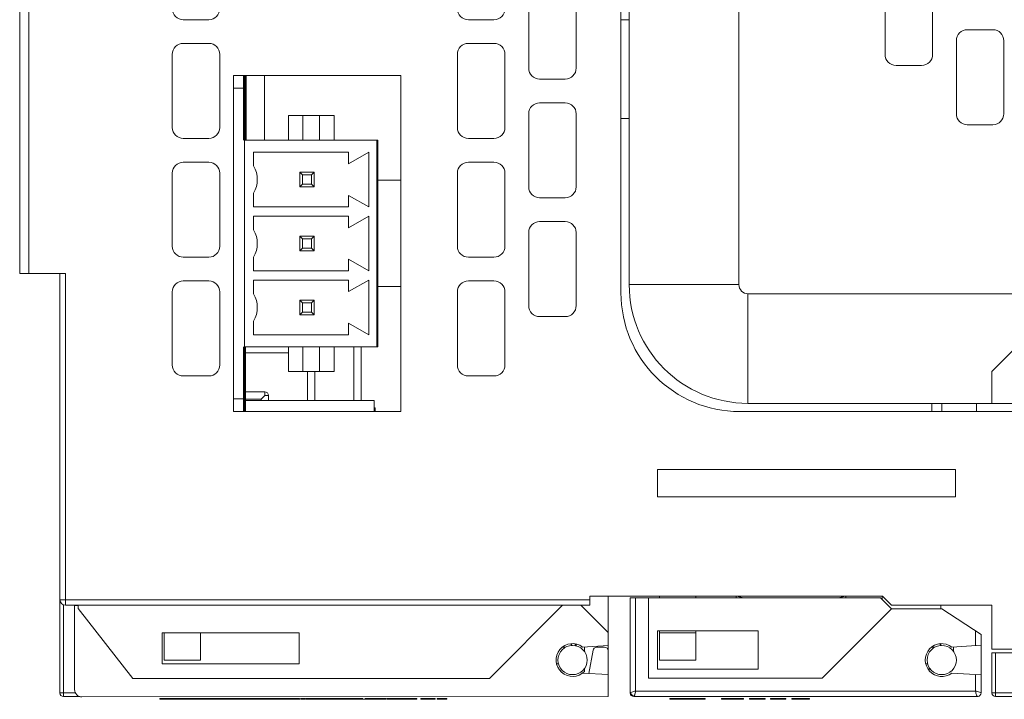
# Model space of a CAD drawing. Extents: x 0 to 866, y -1 to 607.
# Tile 3 of 39: x 295 to 349, y 123 to 160. Entities that reach past the tile are written whole.
import ezdxf

# ---------------------------------------------------------------- set-up
doc = ezdxf.new("R2010")
doc.units = 0
doc.header["$LTSCALE"] = 23.1
doc.header["$MEASUREMENT"] = 0
doc.layers.get('0').update_dxf_attribs({"linetype": 'CONTINUOUS'})

msp = doc.modelspace()

# ---------------------------------------------------------------- linework, layer by layer
at = {"lineweight": 5}
for p, q in [((295.552, 146.528), (295.552, 223.378)), ((295.052, 222.878), (295.052, 146.528)), ((328.402, 213.558), (328.402, 145.928)), ((334.402, 145.928), (334.402, 213.558)), ((327.952, 145.478), (327.952, 196.528)), ((342.402, 158.528), (342.402, 162.528)), ((345.002, 162.528), (345.002, 158.528)), ((322.902, 157.778), (322.902, 161.778)), ((325.502, 161.778), (325.502, 157.778)), ((305.402, 160.428), (304.002, 160.428)), ((321.002, 160.428), (319.602, 160.428)), ((328.402, 160.428), (327.952, 160.428)), ((346.902, 159.878), (348.302, 159.878)), ((304.002, 159.128), (305.402, 159.128)), ((319.602, 159.128), (321.002, 159.128)), ((346.302, 155.278), (346.302, 159.278)), ((348.902, 159.278), (348.902, 155.278)), ((303.402, 154.528), (303.402, 158.528)), ((306.002, 158.528), (306.002, 154.528)), ((319.002, 154.528), (319.002, 158.528)), ((321.602, 158.528), (321.602, 154.528)), ((344.402, 157.928), (343.002, 157.928)), ((306.752, 138.978), (306.752, 157.378)), ((306.752, 157.378), (315.902, 157.378)), ((307.452, 157.378), (307.452, 153.828)), ((308.452, 153.828), (308.452, 157.378)), ((315.902, 157.378), (315.902, 138.978)), ((324.902, 157.178), (323.502, 157.178)), ((306.752, 156.678), (307.352, 156.678)), ((323.502, 155.878), (324.902, 155.878)), ((309.752, 155.178), (309.752, 153.828)), ((309.752, 155.178), (312.252, 155.178)), ((310.552, 155.178), (310.552, 153.828)), ((311.452, 153.828), (311.452, 155.178)), ((312.252, 153.828), (312.252, 155.178)), ((322.902, 151.278), (322.902, 155.278)), ((325.502, 155.278), (325.502, 151.278)), ((327.952, 155.013), (328.402, 155.013)), ((348.302, 154.678), (346.902, 154.678)), ((307.352, 154.065), (307.352, 154.192)), ((307.352, 154.065), (307.352, 154.192)), ((305.402, 153.928), (304.002, 153.928)), ((307.352, 153.828), (307.352, 142.528)), ((307.352, 153.828), (314.652, 153.828)), ((314.592, 153.828), (314.592, 142.528)), ((314.652, 142.528), (314.652, 153.828)), ((321.002, 153.928), (319.602, 153.928)), ((307.852, 152.427), (307.852, 153.178)), ((307.852, 153.178), (313.052, 153.178)), ((313.052, 153.178), (313.052, 152.543)), ((314.152, 153.178), (313.052, 152.543)), ((314.152, 153.178), (314.152, 150.178)), ((304.002, 152.628), (305.402, 152.628)), ((319.602, 152.628), (321.002, 152.628)), ((303.402, 148.028), (303.402, 152.028)), ((306.002, 152.028), (306.002, 148.028)), ((310.372, 152.078), (310.372, 151.278)), ((310.372, 152.078), (310.522, 151.928)), ((311.172, 152.078), (310.372, 152.078)), ((310.522, 151.928), (310.522, 151.428)), ((311.022, 151.928), (310.522, 151.928)), ((311.172, 152.078), (311.022, 151.928)), ((311.022, 151.428), (311.022, 151.928)), ((311.172, 151.278), (311.172, 152.078)), ((319.002, 148.028), (319.002, 152.028)), ((321.602, 152.028), (321.602, 148.028)), ((310.372, 151.278), (310.522, 151.428)), ((310.522, 151.428), (311.022, 151.428)), ((311.172, 151.278), (311.022, 151.428)), ((314.652, 151.65), (315.902, 151.65)), ((307.852, 150.178), (307.852, 150.93)), ((310.372, 151.278), (311.172, 151.278)), ((313.052, 150.813), (313.052, 150.178)), ((313.052, 150.813), (314.152, 150.178)), ((324.902, 150.678), (323.502, 150.678)), ((313.052, 150.178), (307.852, 150.178)), ((307.852, 148.927), (307.852, 149.678)), ((307.852, 149.678), (313.052, 149.678)), ((313.052, 149.678), (313.052, 149.043)), ((314.152, 149.678), (313.052, 149.043)), ((314.152, 149.678), (314.152, 146.678)), ((323.502, 149.378), (324.902, 149.378)), ((322.902, 144.778), (322.902, 148.778)), ((325.502, 148.778), (325.502, 144.778)), ((310.372, 148.578), (310.372, 147.778)), ((310.522, 148.428), (310.372, 148.578)), ((311.172, 148.578), (310.372, 148.578)), ((310.522, 148.428), (310.522, 147.928)), ((311.022, 148.428), (310.522, 148.428)), ((311.022, 148.428), (311.172, 148.578)), ((311.022, 147.928), (311.022, 148.428)), ((311.172, 147.778), (311.172, 148.578)), ((310.522, 147.928), (310.372, 147.778)), ((310.372, 147.778), (311.172, 147.778)), ((310.522, 147.928), (311.022, 147.928)), ((311.022, 147.928), (311.172, 147.778)), ((305.402, 147.428), (304.002, 147.428)), ((307.852, 146.678), (307.852, 147.43)), ((313.052, 147.313), (313.052, 146.678)), ((313.052, 147.313), (314.152, 146.678)), ((321.002, 147.428), (319.602, 147.428)), ((313.052, 146.678), (307.852, 146.678)), ((295.052, 146.528), (297.552, 146.528)), ((297.252, 146.528), (297.252, 123.577)), ((297.552, 128.378), (297.552, 146.528)), ((304.002, 146.128), (305.402, 146.128)), ((307.852, 145.427), (307.852, 146.178)), ((307.852, 146.178), (313.052, 146.178)), ((313.052, 146.178), (313.052, 145.543)), ((314.152, 146.178), (313.052, 145.543)), ((314.152, 146.178), (314.152, 143.178)), ((319.602, 146.128), (321.002, 146.128)), ((303.402, 141.528), (303.402, 145.528)), ((306.002, 145.528), (306.002, 141.528)), ((314.652, 145.827), (315.902, 145.827)), ((319.002, 141.528), (319.002, 145.528)), ((321.602, 145.528), (321.602, 141.528)), ((334.402, 145.928), (328.402, 145.928)), ((310.522, 144.928), (310.372, 145.078)), ((310.372, 145.078), (310.372, 144.278)), ((311.172, 145.078), (310.372, 145.078)), ((310.522, 144.928), (310.522, 144.428)), ((311.022, 144.928), (310.522, 144.928)), ((311.022, 144.928), (311.172, 145.078)), ((311.022, 144.428), (311.022, 144.928)), ((311.172, 144.278), (311.172, 145.078)), ((334.902, 139.428), (334.902, 145.428)), ((391.602, 145.428), (334.902, 145.428)), ((310.522, 144.428), (310.372, 144.278)), ((310.522, 144.428), (311.022, 144.428)), ((311.022, 144.428), (311.172, 144.278)), ((307.852, 143.178), (307.852, 143.93)), ((310.372, 144.278), (311.172, 144.278)), ((324.902, 144.178), (323.502, 144.178)), ((313.052, 143.813), (313.052, 143.178)), ((313.052, 143.813), (314.152, 143.178)), ((313.052, 143.178), (307.852, 143.178)), ((349.852, 142.778), (348.252, 141.178)), ((307.352, 142.528), (314.652, 142.528)), ((307.352, 142.165), (307.352, 142.292)), ((307.352, 142.165), (307.352, 142.292)), ((309.752, 142.528), (309.752, 141.178)), ((310.552, 142.528), (310.552, 141.178)), ((311.452, 141.178), (311.452, 142.528)), ((312.252, 141.178), (312.252, 142.528)), ((313.342, 139.578), (313.342, 142.528)), ((313.742, 139.578), (313.742, 142.528)), ((309.752, 142.198), (307.352, 142.198)), ((309.752, 141.178), (312.252, 141.178)), ((310.802, 139.578), (310.802, 141.178)), ((311.202, 139.578), (311.202, 141.178)), ((348.252, 141.178), (348.252, 139.428)), ((305.402, 140.928), (304.002, 140.928)), ((321.002, 140.928), (319.602, 140.928)), ((306.752, 139.678), (307.352, 139.678)), ((308.462, 140.058), (307.352, 140.058)), ((308.262, 139.658), (307.352, 139.658)), ((307.352, 139.578), (314.452, 139.578)), ((308.462, 139.858), (308.262, 139.658)), ((308.262, 139.578), (308.262, 139.658)), ((308.462, 139.858), (308.462, 140.058)), ((308.662, 139.858), (308.462, 139.858)), ((308.662, 139.578), (308.662, 139.858)), ((314.452, 138.978), (314.452, 139.578)), ((314.502, 139.178), (314.452, 139.178)), ((314.502, 139.178), (314.502, 138.978)), ((334.902, 139.428), (353.252, 139.428)), ((344.952, 138.978), (344.952, 139.428)), ((345.502, 138.978), (345.502, 139.428)), ((347.402, 138.978), (347.402, 139.428)), ((315.902, 138.978), (306.752, 138.978)), ((334.452, 138.978), (358.552, 138.978)), ((329.952, 135.814), (346.252, 135.814)), ((329.952, 134.314), (329.952, 135.814)), ((346.252, 135.814), (346.252, 134.314)), ((346.252, 134.314), (329.952, 134.314)), ((326.252, 128.873), (342.257, 128.873)), ((326.252, 128.378), (326.252, 128.873)), ((327.252, 128.873), (327.252, 126.88)), ((328.452, 128.778), (342.152, 128.778)), ((328.452, 128.778), (328.452, 123.578)), ((328.752, 123.678), (328.752, 128.778)), ((329.452, 128.778), (329.452, 124.378)), ((330.052, 128.873), (330.052, 128.778)), ((332.052, 128.778), (332.052, 128.873)), ((334.252, 128.873), (334.252, 128.778)), ((334.65, 128.778), (334.291, 128.873)), ((340.212, 128.873), (339.853, 128.778)), ((340.252, 128.778), (340.252, 128.873)), ((342.752, 128.178), (342.152, 128.778)), ((342.252, 128.678), (342.252, 128.873)), ((342.257, 128.873), (342.752, 128.378)), ((326.252, 128.678), (297.252, 128.678)), ((297.452, 123.377), (297.452, 128.395)), ((297.552, 128.378), (324.75, 128.378)), ((298.05, 128.359), (298.053, 123.759)), ((298.25, 128.359), (298.05, 128.359)), ((298.25, 128.203), (298.25, 128.359)), ((324.75, 128.378), (320.752, 124.375)), ((325.75, 128.379), (324.75, 128.378)), ((327.251, 126.88), (325.75, 128.379)), ((325.75, 128.378), (326.252, 128.378)), ((342.752, 128.378), (348.252, 128.378)), ((345.448, 128.378), (345.448, 128.178)), ((348.252, 128.378), (348.252, 125.978)), ((301.241, 124.362), (298.25, 128.203)), ((342.752, 128.178), (338.952, 124.378)), ((342.752, 128.178), (345.502, 128.178)), ((347.652, 126.778), (345.502, 128.178)), ((302.851, 126.863), (310.351, 126.868)), ((302.851, 126.863), (302.852, 125.163)), ((302.952, 125.378), (302.952, 126.876)), ((304.952, 126.876), (304.952, 125.378)), ((310.351, 126.868), (310.352, 125.168)), ((327.253, 123.38), (327.251, 126.88)), ((335.452, 126.978), (329.952, 126.978)), ((329.952, 126.978), (329.952, 124.878)), ((330.052, 125.378), (330.052, 126.978)), ((332.052, 126.876), (330.052, 126.876)), ((332.052, 125.378), (332.052, 126.978)), ((335.452, 124.878), (335.452, 126.978)), ((347.352, 126.974), (347.352, 126.17)), ((347.652, 123.578), (347.652, 126.778)), ((324.752, 126.078), (324.914, 126.078)), ((325.248, 126.177), (325.201, 126.263)), ((325.287, 126.178), (325.222, 126.278)), ((325.451, 126.254), (325.451, 126.148)), ((325.508, 126.137), (325.508, 126.244)), ((325.851, 126.091), (327.251, 126.177)), ((325.951, 126.098), (325.951, 125.819)), ((327.051, 126.08), (326.619, 126.079)), ((345.114, 126.078), (344.943, 126.078)), ((345.448, 126.177), (345.402, 126.262)), ((345.448, 126.271), (345.448, 126.177)), ((346.05, 126.091), (347.652, 126.188)), ((346.152, 126.091), (346.152, 125.818)), ((326.422, 125.914), (326.199, 124.645)), ((348.252, 125.978), (349.652, 125.978)), ((348.252, 125.778), (349.752, 125.778)), ((348.252, 125.778), (348.252, 123.578)), ((348.452, 123.378), (348.452, 125.778)), ((302.852, 125.163), (310.352, 125.168)), ((302.952, 125.378), (304.952, 125.378)), ((324.527, 125.177), (324.432, 125.177)), ((330.052, 125.378), (332.052, 125.378)), ((344.727, 125.177), (344.632, 125.177)), ((327.252, 124.582), (325.852, 124.666)), ((325.952, 124.939), (325.952, 124.756)), ((329.952, 124.878), (335.452, 124.878)), ((344.891, 124.878), (344.753, 124.878)), ((346.051, 124.666), (347.652, 124.569)), ((347.352, 124.587), (347.352, 123.678)), ((320.752, 124.375), (301.241, 124.362)), ((329.452, 124.378), (338.952, 124.378)), ((298.102, 123.577), (297.252, 123.577)), ((297.452, 123.377), (298.344, 123.377)), ((298.453, 123.36), (327.253, 123.38)), ((328.652, 123.378), (347.452, 123.378)), ((347.352, 123.678), (328.752, 123.678)), ((378.252, 123.578), (348.252, 123.578)), ((348.452, 123.378), (378.052, 123.378)), ((302.726, 123.278), (302.726, 123.228)), ((304.99, 123.278), (302.726, 123.278)), ((304.99, 123.228), (302.726, 123.228)), ((302.727, 123.278), (302.727, 123.228)), ((302.738, 123.278), (302.738, 123.228)), ((303.619, 123.278), (303.619, 123.228)), ((303.77, 123.278), (303.77, 123.228)), ((304.651, 123.278), (304.651, 123.228)), ((304.662, 123.228), (304.662, 123.278)), ((305.001, 123.278), (305.001, 123.228)), ((309.079, 123.278), (305.001, 123.278)), ((309.079, 123.228), (305.001, 123.228)), ((305.419, 123.278), (305.419, 123.228)), ((305.56, 123.278), (305.56, 123.228)), ((306.765, 123.228), (306.765, 123.278)), ((307.079, 123.278), (307.079, 123.228)), ((307.42, 123.278), (307.42, 123.228)), ((307.936, 123.278), (307.936, 123.228)), ((308.125, 123.278), (308.125, 123.228)), ((308.228, 123.278), (308.228, 123.228)), ((309.079, 123.278), (309.079, 123.228)), ((309.108, 123.278), (309.108, 123.228)), ((310.365, 123.278), (309.108, 123.278)), ((310.365, 123.228), (309.108, 123.228)), ((309.138, 123.278), (309.138, 123.228)), ((309.194, 123.278), (309.194, 123.228)), ((309.394, 123.278), (309.394, 123.228)), ((309.65, 123.278), (309.65, 123.228)), ((310.197, 123.278), (310.197, 123.228)), ((310.365, 123.278), (310.365, 123.228)), ((310.383, 123.228), (310.369, 123.228)), ((310.383, 123.228), (310.383, 123.278)), ((310.427, 123.278), (310.427, 123.228)), ((310.695, 123.278), (310.427, 123.278)), ((310.695, 123.228), (310.427, 123.228)), ((310.448, 123.278), (310.448, 123.228)), ((310.714, 123.278), (310.714, 123.228)), ((310.728, 123.278), (310.728, 123.228)), ((313.83, 123.278), (310.728, 123.278)), ((315.087, 123.228), (310.728, 123.228)), ((312.023, 123.278), (312.023, 123.228)), ((312.335, 123.278), (312.335, 123.228)), ((313.63, 123.278), (313.63, 123.228)), ((313.95, 123.278), (313.95, 123.228)), ((315.087, 123.278), (313.95, 123.278)), ((314.716, 123.278), (314.716, 123.228)), ((315.087, 123.278), (315.087, 123.228)), ((315.133, 123.278), (315.133, 123.228)), ((316.79, 123.278), (315.133, 123.278)), ((316.79, 123.228), (315.133, 123.228)), ((315.593, 123.278), (315.593, 123.228)), ((316.726, 123.278), (316.726, 123.228)), ((316.79, 123.278), (316.79, 123.228)), ((317.009, 123.278), (317.009, 123.228)), ((317.78, 123.278), (317.009, 123.278)), ((317.78, 123.228), (317.009, 123.228)), ((317.78, 123.278), (317.78, 123.228)), ((318.418, 123.278), (317.891, 123.278)), ((317.891, 123.278), (317.891, 123.228)), ((318.418, 123.228), (317.891, 123.228)), ((317.992, 123.278), (317.992, 123.228)), ((318.142, 123.278), (318.142, 123.228)), ((318.418, 123.278), (318.418, 123.228)), ((332.562, 123.278), (330.627, 123.278)), ((330.627, 123.278), (330.627, 123.228)), ((332.562, 123.228), (330.627, 123.228)), ((330.638, 123.278), (330.638, 123.228)), ((331.519, 123.278), (331.519, 123.228)), ((331.67, 123.278), (331.67, 123.228)), ((332.551, 123.278), (332.551, 123.228)), ((332.562, 123.228), (332.562, 123.278)), ((334.665, 123.278), (333.459, 123.278)), ((334.665, 123.228), (333.459, 123.228)), ((333.46, 123.278), (333.46, 123.228)), ((334.665, 123.228), (334.665, 123.278)), ((335.836, 123.278), (334.979, 123.278)), ((334.979, 123.278), (334.979, 123.228)), ((335.836, 123.228), (334.979, 123.228)), ((335.32, 123.278), (335.32, 123.228)), ((335.836, 123.278), (335.836, 123.228)), ((336.979, 123.278), (336.128, 123.278)), ((336.128, 123.278), (336.128, 123.228)), ((336.979, 123.228), (336.128, 123.228)), ((336.979, 123.278), (336.979, 123.228)), ((338.266, 123.278), (337.295, 123.278)), ((337.295, 123.278), (337.295, 123.228)), ((338.266, 123.228), (337.295, 123.228)), ((337.551, 123.278), (337.551, 123.228)), ((338.098, 123.278), (338.098, 123.228)), ((338.266, 123.278), (338.266, 123.228))]:
    msp.add_line(p, q, dxfattribs=at)
at = {"lineweight": 5, "const_width": 0.151}
for points in [[(307.352, 153.828), (307.352, 157.378)], [(307.352, 138.978), (307.352, 142.528)]]:
    msp.add_lwpolyline(points, dxfattribs=at)
at = {"lineweight": 5}
for centre in [(325.302, 125.378), (345.502, 125.378)]:
    msp.add_circle(centre, 0.8, dxfattribs=at)
for centre, radius, start, end in [((304.002, 161.028), 0.6, 180, 270), ((305.402, 161.028), 0.6, 270, 0), ((319.602, 161.028), 0.6, 180, 270), ((321.002, 161.028), 0.6, 270, 0), ((346.902, 159.278), 0.6, 90, 180), ((348.302, 159.278), 0.6, 0, 90), ((304.002, 158.528), 0.6, 90, 180), ((305.402, 158.528), 0.6, 0, 90), ((319.602, 158.528), 0.6, 90, 180), ((321.002, 158.528), 0.6, 0, 90), ((343.002, 158.528), 0.6, 180, 270), ((344.402, 158.528), 0.6, 270, 0), ((323.502, 157.778), 0.6, 180, 270), ((324.902, 157.778), 0.6, 270, 0), ((323.502, 155.278), 0.6, 90, 180), ((324.902, 155.278), 0.6, 0, 90), ((346.902, 155.278), 0.6, 180, 270), ((348.302, 155.278), 0.6, 270, 0), ((304.002, 154.528), 0.6, 180, 270), ((305.402, 154.528), 0.6, 270, 0), ((319.602, 154.528), 0.6, 180, 270), ((321.002, 154.528), 0.6, 270, 0), ((304.002, 152.028), 0.6, 90, 180), ((305.402, 152.028), 0.6, 0, 90), ((319.602, 152.028), 0.6, 90, 180), ((321.002, 152.028), 0.6, 0, 90), ((306.552, 151.678), 1.5, 330.0736, 29.9264), ((323.502, 151.278), 0.6, 180, 270), ((324.902, 151.278), 0.6, 270, 0), ((323.502, 148.778), 0.6, 90, 180), ((324.902, 148.778), 0.6, 0, 90), ((306.552, 148.178), 1.5, 330.0736, 29.9264), ((304.002, 148.028), 0.6, 180, 270), ((305.402, 148.028), 0.6, 270, 0), ((319.602, 148.028), 0.6, 180, 270), ((321.002, 148.028), 0.6, 270, 0), ((304.002, 145.528), 0.6, 90, 180), ((305.402, 145.528), 0.6, 0, 90), ((319.602, 145.528), 0.6, 90, 180), ((321.002, 145.528), 0.6, 0, 90), ((334.452, 145.478), 6.5, 180, 270), ((334.902, 145.928), 6.5, 180, 270), ((306.552, 144.678), 1.5, 330.0736, 29.9264), ((323.502, 144.778), 0.6, 180, 270), ((324.902, 144.778), 0.6, 270, 0), ((304.002, 141.528), 0.6, 180, 270), ((305.402, 141.528), 0.6, 270, 0), ((319.602, 141.528), 0.6, 180, 270), ((321.002, 141.528), 0.6, 270, 0), ((308.462, 139.858), 0.2, 0, 90), ((297.552, 128.678), 0.3, 180, 270), ((325.302, 125.378), 0.9, 52.4076, 316.2835), ((327.051, 125.88), 0.2, 0.04, 90.04), ((345.502, 125.378), 0.9, 52.4319, 307.6304), ((297.452, 123.577), 0.2, 180, 270), ((298.453, 123.76), 0.4, 180.04, 270.04), ((328.652, 123.578), 0.2, 180, 270), ((328.752, 123.678), 0.3, 202.5, 247.5), ((348.452, 123.578), 0.2, 180, 270)]:
    msp.add_arc(centre, radius, start, end, dxfattribs=at)
for points, knots in [([(334.402, 145.928), (334.402, 145.801), (334.508, 145.535), (334.774, 145.428), (334.902, 145.428)], [0, 0, 0, 0, 0.500008, 1, 1, 1, 1]), ([(326.619, 126.079), (326.57, 126.079), (326.481, 126.044), (326.431, 125.962), (326.422, 125.914)], [0, 0, 0, 0, 0.5, 1, 1, 1, 1]), ([(328.452, 123.578), (328.473, 123.604), (328.578, 123.644), (328.679, 123.673), (328.752, 123.678)], [0, 0, 0, 0, 0.315487, 1, 1, 1, 1]), ([(328.652, 123.378), (328.655, 123.378), (328.662, 123.388), (328.672, 123.404), (328.687, 123.432), (328.71, 123.484), (328.736, 123.567), (328.747, 123.639), (328.752, 123.678)], [0, 0, 0, 0, 0.029832, 0.094599, 0.192309, 0.317981, 0.633237, 1, 1, 1, 1]), ([(347.452, 123.378), (347.448, 123.378), (347.441, 123.388), (347.43, 123.404), (347.416, 123.432), (347.393, 123.484), (347.367, 123.567), (347.356, 123.639), (347.352, 123.678)], [0, 0, 0, 0, 0.030514, 0.095294, 0.192823, 0.318298, 0.633357, 1, 1, 1, 1]), ([(347.352, 123.678), (347.424, 123.673), (347.525, 123.644), (347.63, 123.604), (347.652, 123.578)], [0, 0, 0, 0, 0.684513, 1, 1, 1, 1]), ([(347.545, 123.402), (347.562, 123.411), (347.624, 123.454), (347.652, 123.531), (347.652, 123.578)], [0, 0, 0, 0, 0.270517, 1, 1, 1, 1])]:
    msp.add_open_spline(points, degree=3, knots=knots, dxfattribs=at)
msp.add_open_spline([(347.452, 123.378), (347.481, 123.378), (347.514, 123.386), (347.545, 123.402)], degree=3, dxfattribs=at)

doc.saveas('drawing.dxf')
